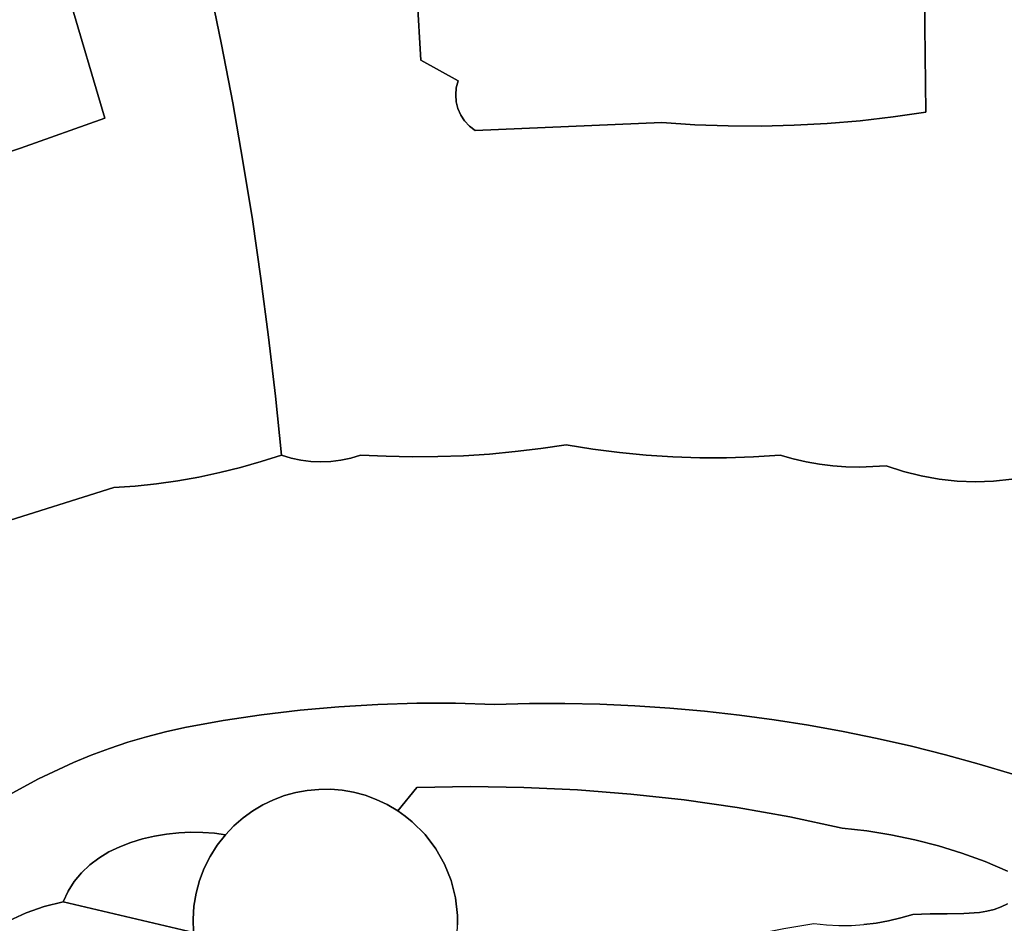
# Model space of a CAD drawing. Header units: inches. Extents: x 37.2 to 70.6, y 17.4 to 61.6.
# Tile 63 of 78: x 41.6 to 44.7, y 48.6 to 51.4. Entities that reach past the tile are written whole.
import ezdxf

# ---------------------------------------------------------------- set-up
doc = ezdxf.new("R2010")
doc.units = ezdxf.units.IN
doc.layers.add('SURFACES_FOR_SKETCHUP', color=7, linetype='Continuous')

msp = doc.modelspace()

# ---------------------------------------------------------------- linework, layer by layer
at = {"layer": 'SURFACES_FOR_SKETCHUP'}
for points, invisible_edges in [([(45.6779, 55.185), (44.4376, 51.646), (44.7688, 50.0227)], 3), ([(43.0085, 52.2614), (42.8478, 51.7562), (43.6194, 51.1265)], 11), ([(43.0085, 52.2614), (43.6194, 51.1265), (44.2802, 51.8824)], 11), ([(44.2837, 51.8256), (44.2802, 51.8824), (43.6194, 51.1265)], 10), ([(44.2895, 51.7695), (44.2837, 51.8256), (43.6194, 51.1265)], 10), ([(43.6194, 51.1265), (43.7227, 51.1196), (44.2895, 51.7695)], 10), ([(44.2981, 51.7143), (44.2895, 51.7695), (43.7227, 51.1196)], 10), ([(42.8478, 51.7562), (42.854, 51.5387), (43.6194, 51.1265)], 10), ([(43.7227, 51.1196), (43.8261, 51.1158), (44.2981, 51.7143)], 10), ([(43.9294, 51.1152), (44.2981, 51.7143), (43.8261, 51.1158)], 3), ([(44.0328, 51.1177), (44.2981, 51.7143), (43.9294, 51.1152)], 3), ([(44.0328, 51.1177), (44.136, 51.1233), (44.2981, 51.7143)], 10), ([(44.3279, 51.688), (44.2981, 51.7143), (44.136, 51.1233)], 10), ([(44.136, 51.1233), (44.239, 51.1321), (44.3279, 51.688)], 10), ([(44.3617, 51.6676), (44.3279, 51.688), (44.239, 51.1321)], 10), ([(44.3417, 51.144), (44.3617, 51.6676), (44.239, 51.1321)], 3), ([(44.3617, 51.6676), (44.3417, 51.144), (44.3985, 51.6535)], 3), ([(44.4441, 51.159), (44.3985, 51.6535), (44.3417, 51.144)], 3), ([(44.4441, 51.159), (44.4376, 51.646), (44.3985, 51.6535)], 8), ([(44.4441, 51.159), (44.7688, 50.0227), (44.4376, 51.646)], 3), ([(41.3503, 50.9589), (41.6157, 51.0462), (41.5953, 51.6349)], 10), ([(41.5953, 51.6349), (41.6157, 51.0462), (41.7493, 51.5811)], 3), ([(41.8792, 51.1395), (41.7493, 51.5811), (41.6157, 51.0462)], 2), ([(42.207, 51.5517), (41.7493, 51.5811), (42.2443, 51.3702)], 3), ([(41.8792, 51.1395), (42.2443, 51.3702), (41.7493, 51.5811)], 3), ([(42.2443, 51.3702), (42.854, 51.5387), (42.207, 51.5517)], 3), ([(42.854, 51.5387), (42.2443, 51.3702), (42.8662, 51.3213)], 3), ([(42.854, 51.5387), (42.8662, 51.3213), (42.9831, 51.2564)], 8), ([(42.9831, 51.2564), (43.6194, 51.1265), (42.854, 51.5387)], 11), ([(42.2789, 51.1882), (42.2443, 51.3702), (41.8792, 51.1395)], 10), ([(42.2789, 51.1882), (42.8662, 51.3213), (42.2443, 51.3702)], 3), ([(42.311, 51.0058), (42.8662, 51.3213), (42.2789, 51.1882)], 3), ([(42.8662, 51.3213), (42.311, 51.0058), (42.9825, 51.1697)], 11), ([(42.9773, 51.2346), (42.9831, 51.2564), (42.8662, 51.3213)], 8), ([(42.9754, 51.2125), (42.9773, 51.2346), (42.8662, 51.3213)], 10), ([(42.9772, 51.1908), (42.9754, 51.2125), (42.8662, 51.3213)], 10), ([(42.9825, 51.1697), (42.9772, 51.1908), (42.8662, 51.3213)], 10), ([(42.9773, 51.2346), (42.9772, 51.1908), (42.9831, 51.2564)], 3), ([(42.9825, 51.1697), (42.9831, 51.2564), (42.9772, 51.1908)], 3), ([(43.036, 51.1015), (42.9831, 51.2564), (42.9825, 51.1697)], 11), ([(43.6194, 51.1265), (42.9831, 51.2564), (43.036, 51.1015)], 3), ([(42.9773, 51.2346), (42.9754, 51.2125), (42.9772, 51.1908)], 8), ([(42.311, 51.0058), (42.2789, 51.1882), (41.8792, 51.1395)], 10), ([(42.9825, 51.1697), (42.311, 51.0058), (42.9912, 51.1498)], 3), ([(42.3403, 50.8229), (42.9912, 51.1498), (42.311, 51.0058)], 3), ([(42.9912, 51.1498), (42.3403, 50.8229), (43.0031, 51.1316)], 3), ([(42.9912, 51.1498), (43.036, 51.1015), (42.9825, 51.1697)], 3), ([(43.0181, 51.1153), (43.036, 51.1015), (42.9912, 51.1498)], 10), ([(42.9912, 51.1498), (43.0031, 51.1316), (43.0181, 51.1153)], 8), ([(44.32, 50.0544), (44.3743, 50.0364), (44.4441, 51.159)], 10), ([(44.4441, 51.159), (44.3417, 51.144), (44.32, 50.0544)], 10), ([(44.4296, 50.0223), (44.4441, 51.159), (44.3743, 50.0364)], 3), ([(44.4296, 50.0223), (44.4856, 50.0123), (44.4441, 51.159)], 10), ([(44.5989, 50.0043), (44.6557, 50.0063), (44.4441, 51.159)], 10), ([(44.5421, 50.0063), (44.5989, 50.0043), (44.4441, 51.159)], 10), ([(44.7124, 50.0125), (44.4441, 51.159), (44.6557, 50.0063)], 3), ([(44.4856, 50.0123), (44.5421, 50.0063), (44.4441, 51.159)], 10), ([(44.7688, 50.0227), (44.4441, 51.159), (44.7124, 50.0125)], 3), ([(41.8792, 51.1395), (41.6157, 51.0462), (42.3403, 50.8229)], 10), ([(42.311, 51.0058), (41.8792, 51.1395), (42.3403, 50.8229)], 3), ([(43.0031, 51.1316), (42.3403, 50.8229), (43.0181, 51.1153)], 3), ([(42.367, 50.6396), (43.0181, 51.1153), (42.3403, 50.8229)], 3), ([(43.0181, 51.1153), (42.367, 50.6396), (43.036, 51.1015)], 3), ([(43.036, 51.1015), (43.3206, 50.1199), (43.6194, 51.1265)], 3), ([(43.4035, 50.1064), (43.6194, 51.1265), (43.3206, 50.1199)], 3), ([(43.4867, 50.0955), (43.6194, 51.1265), (43.4035, 50.1064)], 3), ([(43.5701, 50.0873), (43.6194, 51.1265), (43.4867, 50.0955)], 3), ([(43.6194, 51.1265), (43.5701, 50.0873), (43.7227, 51.1196)], 3), ([(43.6538, 50.0819), (43.7227, 51.1196), (43.5701, 50.0873)], 3), ([(43.7375, 50.0791), (43.7227, 51.1196), (43.6538, 50.0819)], 3), ([(43.7227, 51.1196), (43.7375, 50.0791), (43.8261, 51.1158)], 3), ([(43.8214, 50.079), (43.8261, 51.1158), (43.7375, 50.0791)], 3), ([(43.9052, 50.0817), (43.8261, 51.1158), (43.8214, 50.079)], 3), ([(43.8261, 51.1158), (43.9052, 50.0817), (43.9294, 51.1152)], 3), ([(43.989, 50.087), (43.9294, 51.1152), (43.9052, 50.0817)], 3), ([(43.9294, 51.1152), (43.989, 50.087), (44.0328, 51.1177)], 3), ([(43.989, 50.087), (44.0294, 50.0758), (44.136, 51.1233)], 10), ([(44.0328, 51.1177), (43.989, 50.087), (44.136, 51.1233)], 3), ([(44.0294, 50.0758), (44.0702, 50.0666), (44.136, 51.1233)], 10), ([(44.1114, 50.0594), (44.136, 51.1233), (44.0702, 50.0666)], 3), ([(44.1529, 50.0543), (44.136, 51.1233), (44.1114, 50.0594)], 3), ([(44.239, 51.1321), (44.136, 51.1233), (44.2363, 50.0502)], 10), ([(44.1945, 50.0512), (44.2363, 50.0502), (44.136, 51.1233)], 10), ([(44.1529, 50.0543), (44.1945, 50.0512), (44.136, 51.1233)], 10), ([(44.2782, 50.0513), (44.239, 51.1321), (44.2363, 50.0502)], 3), ([(44.3417, 51.144), (44.239, 51.1321), (44.32, 50.0544)], 10), ([(44.32, 50.0544), (44.239, 51.1321), (44.2782, 50.0513)], 3), ([(42.3911, 50.4559), (43.036, 51.1015), (42.367, 50.6396)], 3), ([(43.036, 51.1015), (42.3911, 50.4559), (42.9196, 50.0827)], 11), ([(43.0002, 50.0856), (43.036, 51.1015), (42.9196, 50.0827)], 3), ([(43.0806, 50.0908), (43.036, 51.1015), (43.0002, 50.0856)], 3), ([(43.3206, 50.1199), (43.036, 51.1015), (43.2408, 50.108)], 3), ([(43.1608, 50.0983), (43.036, 51.1015), (43.0806, 50.0908)], 3), ([(43.2408, 50.108), (43.036, 51.1015), (43.1608, 50.0983)], 3), ([(41.6157, 51.0462), (41.3503, 50.9589), (41.908, 49.9859)], 10), ([(41.6157, 51.0462), (41.908, 49.9859), (42.367, 50.6396)], 11), ([(42.367, 50.6396), (42.3403, 50.8229), (41.6157, 51.0462)], 10), ([(41.908, 49.9859), (41.3503, 50.9589), (41.3725, 49.8185)], 3), ([(42.367, 50.6396), (41.908, 49.9859), (42.3911, 50.4559)], 3), ([(41.9747, 49.9907), (42.3911, 50.4559), (41.908, 49.9859)], 3), ([(42.0412, 49.9978), (42.3911, 50.4559), (41.9747, 49.9907)], 3), ([(42.1073, 50.0071), (42.3911, 50.4559), (42.0412, 49.9978)], 3), ([(42.1731, 50.0187), (42.3911, 50.4559), (42.1073, 50.0071)], 3), ([(42.3911, 50.4559), (42.1731, 50.0187), (42.4124, 50.2719)], 3), ([(42.8391, 50.0821), (42.3911, 50.4559), (42.7585, 50.0837)], 3), ([(42.4124, 50.2719), (42.6779, 50.0876), (42.3911, 50.4559)], 3), ([(42.7585, 50.0837), (42.3911, 50.4559), (42.6779, 50.0876)], 3), ([(42.8391, 50.0821), (42.9196, 50.0827), (42.3911, 50.4559)], 10), ([(42.2384, 50.0326), (42.4124, 50.2719), (42.1731, 50.0187)], 3), ([(42.3032, 50.0487), (42.4124, 50.2719), (42.2384, 50.0326)], 3), ([(42.3675, 50.067), (42.4124, 50.2719), (42.3032, 50.0487)], 3), ([(42.4311, 50.0876), (42.4124, 50.2719), (42.3675, 50.067)], 2), ([(42.5858, 50.0676), (42.6169, 50.0716), (42.4124, 50.2719)], 10), ([(42.5545, 50.0663), (42.5858, 50.0676), (42.4124, 50.2719)], 10), ([(42.4614, 50.0783), (42.4921, 50.0716), (42.4124, 50.2719)], 10), ([(42.4311, 50.0876), (42.4614, 50.0783), (42.4124, 50.2719)], 2), ([(42.6779, 50.0876), (42.4124, 50.2719), (42.6476, 50.0783)], 3), ([(42.6476, 50.0783), (42.4124, 50.2719), (42.6169, 50.0716)], 3), ([(42.5232, 50.0676), (42.4124, 50.2719), (42.4921, 50.0716)], 3), ([(42.5545, 50.0663), (42.4124, 50.2719), (42.5232, 50.0676)], 3), ([(43.1608, 50.0983), (43.2063, 49.3111), (43.2408, 50.108)], 3), ([(43.3159, 49.3113), (43.2408, 50.108), (43.2063, 49.3111)], 3), ([(43.4035, 50.1064), (43.3206, 50.1199), (43.2408, 50.108)], 8), ([(43.4035, 50.1064), (43.2408, 50.108), (43.3159, 49.3113)], 11), ([(43.3159, 49.3113), (43.4254, 49.3091), (43.4035, 50.1064)], 10), ([(43.4867, 50.0955), (43.4035, 50.1064), (43.4254, 49.3091)], 10), ([(42.4614, 50.0783), (42.4311, 50.0876), (42.3675, 50.067)], 8), ([(42.4614, 50.0783), (42.3675, 50.067), (42.4921, 50.0716)], 3), ([(42.4921, 50.0716), (42.3675, 50.067), (42.4896, 49.2907)], 11), ([(42.4921, 50.0716), (42.4896, 49.2907), (42.5232, 50.0676)], 3), ([(42.5858, 50.0676), (42.732, 49.3087), (42.6169, 50.0716)], 3), ([(42.6169, 50.0716), (42.732, 49.3087), (42.6476, 50.0783)], 3), ([(42.7585, 50.0837), (42.6779, 50.0876), (42.6476, 50.0783)], 8), ([(42.6476, 50.0783), (42.732, 49.3087), (42.7585, 50.0837)], 11), ([(42.8535, 49.3122), (42.7585, 50.0837), (42.732, 49.3087)], 3), ([(42.8391, 50.0821), (42.7585, 50.0837), (42.8535, 49.3122)], 10), ([(42.9196, 50.0827), (42.8391, 50.0821), (42.8535, 49.3122)], 10), ([(42.9751, 49.3121), (42.9196, 50.0827), (42.8535, 49.3122)], 3), ([(42.9196, 50.0827), (42.9751, 49.3121), (43.0002, 50.0856)], 3), ([(43.0967, 49.3084), (43.0002, 50.0856), (42.9751, 49.3121)], 3), ([(43.0002, 50.0856), (43.0967, 49.3084), (43.0806, 50.0908)], 3), ([(43.0806, 50.0908), (43.2063, 49.3111), (43.1608, 50.0983)], 3), ([(43.2063, 49.3111), (43.0806, 50.0908), (43.0967, 49.3084)], 3), ([(43.5701, 50.0873), (43.4867, 50.0955), (43.4254, 49.3091)], 10), ([(43.4254, 49.3091), (43.5347, 49.3044), (43.5701, 50.0873)], 10), ([(43.6538, 50.0819), (43.5701, 50.0873), (43.5347, 49.3044)], 10), ([(43.6538, 50.0819), (43.5347, 49.3044), (43.6439, 49.2972)], 9), ([(43.6538, 50.0819), (43.6439, 49.2972), (43.7375, 50.0791)], 3), ([(43.7528, 49.2875), (43.7375, 50.0791), (43.6439, 49.2972)], 3), ([(43.7375, 50.0791), (43.7528, 49.2875), (43.8214, 50.079)], 3), ([(43.8614, 49.2754), (43.8214, 50.079), (43.7528, 49.2875)], 3), ([(43.8214, 50.079), (43.8614, 49.2754), (43.9052, 50.0817)], 3), ([(43.9052, 50.0817), (43.8614, 49.2754), (44.0294, 50.0758)], 11), ([(44.0294, 50.0758), (43.8614, 49.2754), (44.0702, 50.0666)], 3), ([(44.0294, 50.0758), (43.989, 50.087), (43.9052, 50.0817)], 8), ([(42.2384, 50.0326), (42.3689, 49.2763), (42.3032, 50.0487)], 3), ([(42.3032, 50.0487), (42.4896, 49.2907), (42.3675, 50.067)], 3), ([(42.4896, 49.2907), (42.3032, 50.0487), (42.3689, 49.2763)], 3), ([(42.6106, 49.3015), (42.5232, 50.0676), (42.4896, 49.2907)], 3), ([(42.5232, 50.0676), (42.6106, 49.3015), (42.5545, 50.0663)], 3), ([(42.5545, 50.0663), (42.6106, 49.3015), (42.5858, 50.0676)], 3), ([(42.732, 49.3087), (42.5858, 50.0676), (42.6106, 49.3015)], 3), ([(43.9697, 49.2608), (44.0702, 50.0666), (43.8614, 49.2754)], 3), ([(44.0702, 50.0666), (43.9697, 49.2608), (44.1114, 50.0594)], 3), ([(44.1114, 50.0594), (43.9697, 49.2608), (44.1529, 50.0543)], 3), ([(44.0777, 49.2437), (44.1529, 50.0543), (43.9697, 49.2608)], 3), ([(44.1529, 50.0543), (44.0777, 49.2437), (44.1945, 50.0512)], 3), ([(44.1852, 49.2243), (44.1945, 50.0512), (44.0777, 49.2437)], 3), ([(44.1945, 50.0512), (44.1852, 49.2243), (44.2363, 50.0502)], 3), ([(44.2363, 50.0502), (44.1852, 49.2243), (44.3743, 50.0364)], 11), ([(44.3743, 50.0364), (44.2782, 50.0513), (44.2363, 50.0502)], 9), ([(44.3743, 50.0364), (44.32, 50.0544), (44.2782, 50.0513)], 8), ([(42.1073, 50.0071), (42.2486, 49.2583), (42.1731, 50.0187)], 3), ([(42.1731, 50.0187), (42.3689, 49.2763), (42.2384, 50.0326)], 3), ([(42.3689, 49.2763), (42.1731, 50.0187), (42.2486, 49.2583)], 3), ([(44.3743, 50.0364), (44.1852, 49.2243), (44.4296, 50.0223)], 3), ([(44.2923, 49.2023), (44.4296, 50.0223), (44.1852, 49.2243)], 3), ([(44.4296, 50.0223), (44.2923, 49.2023), (44.4856, 50.0123)], 3), ([(44.3989, 49.178), (44.4856, 50.0123), (44.2923, 49.2023)], 3), ([(44.4856, 50.0123), (44.3989, 49.178), (44.5421, 50.0063)], 3), ([(44.838, 49.9885), (44.7124, 50.0125), (44.6557, 50.0063)], 9), ([(41.3725, 49.8185), (41.8939, 49.1711), (41.908, 49.9859)], 3), ([(41.9514, 49.1903), (41.908, 49.9859), (41.8939, 49.1711)], 3), ([(41.908, 49.9859), (42.069, 49.2231), (41.9747, 49.9907)], 3), ([(42.069, 49.2231), (41.908, 49.9859), (42.0098, 49.2076)], 3), ([(42.0098, 49.2076), (41.908, 49.9859), (41.9514, 49.1903)], 3), ([(41.9747, 49.9907), (42.1289, 49.2367), (42.0412, 49.9978)], 3), ([(42.1289, 49.2367), (41.9747, 49.9907), (42.069, 49.2231)], 3), ([(42.0412, 49.9978), (42.2486, 49.2583), (42.1073, 50.0071)], 3), ([(42.2486, 49.2583), (42.0412, 49.9978), (42.1289, 49.2367)], 3), ([(44.5421, 50.0063), (44.3989, 49.178), (44.5989, 50.0043)], 3), ([(44.505, 49.1512), (44.5989, 50.0043), (44.3989, 49.178)], 3), ([(44.6106, 49.122), (44.6557, 50.0063), (44.505, 49.1512)], 3), ([(44.5989, 50.0043), (44.505, 49.1512), (44.6557, 50.0063)], 3), ([(44.6557, 50.0063), (44.6106, 49.122), (44.9087, 49.9581)], 11), ([(44.838, 49.9885), (44.6557, 50.0063), (44.9087, 49.9581)], 3), ([(44.7155, 49.0904), (44.9087, 49.9581), (44.6106, 49.122)], 3), ([(41.2549, 49.7644), (41.6722, 49.0766), (41.3725, 49.8185)], 3), ([(41.7812, 49.1273), (41.3725, 49.8185), (41.6722, 49.0766)], 3), ([(41.8371, 49.1501), (41.3725, 49.8185), (41.7812, 49.1273)], 3), ([(41.8939, 49.1711), (41.3725, 49.8185), (41.8371, 49.1501)], 3), ([(41.6722, 49.0766), (41.2549, 49.7644), (41.5671, 49.0193)], 3), ([(42.4896, 49.2907), (42.5475, 49.0433), (42.6106, 49.3015)], 3), ([(42.584, 49.0435), (42.6106, 49.3015), (42.5475, 49.0433)], 3), ([(42.6204, 49.0405), (42.6106, 49.3015), (42.584, 49.0435)], 3), ([(42.6106, 49.3015), (42.6566, 49.0343), (42.732, 49.3087)], 3), ([(42.6566, 49.0343), (42.6106, 49.3015), (42.6204, 49.0405)], 3), ([(42.6923, 49.0248), (42.732, 49.3087), (42.6566, 49.0343)], 3), ([(42.8537, 49.0486), (42.732, 49.3087), (42.6923, 49.0248)], 11), ([(42.732, 49.3087), (42.8537, 49.0486), (42.8535, 49.3122)], 3), ([(42.8535, 49.3122), (42.8537, 49.0486), (42.9751, 49.3121)], 3), ([(43.0212, 49.0517), (42.9751, 49.3121), (42.8537, 49.0486)], 3), ([(42.9751, 49.3121), (43.0212, 49.0517), (43.0967, 49.3084)], 3), ([(43.1885, 49.0494), (43.0967, 49.3084), (43.0212, 49.0517)], 3), ([(43.0967, 49.3084), (43.1885, 49.0494), (43.2063, 49.3111)], 3), ([(43.2063, 49.3111), (43.1885, 49.0494), (43.3159, 49.3113)], 3), ([(43.3556, 49.0417), (43.3159, 49.3113), (43.1885, 49.0494)], 3), ([(43.3159, 49.3113), (43.3556, 49.0417), (43.4254, 49.3091)], 3), ([(43.3556, 49.0417), (43.5223, 49.0285), (43.4254, 49.3091)], 10), ([(43.5347, 49.3044), (43.4254, 49.3091), (43.5223, 49.0285)], 10), ([(43.6439, 49.2972), (43.5347, 49.3044), (43.5223, 49.0285)], 10), ([(42.2486, 49.2583), (42.4063, 49.0108), (42.3689, 49.2763)], 3), ([(42.3689, 49.2763), (42.4756, 49.0333), (42.4896, 49.2907)], 3), ([(42.4756, 49.0333), (42.3689, 49.2763), (42.4405, 49.0236)], 3), ([(42.4405, 49.0236), (42.3689, 49.2763), (42.4063, 49.0108)], 3), ([(42.5113, 49.0399), (42.4896, 49.2907), (42.4756, 49.0333)], 3), ([(42.5475, 49.0433), (42.4896, 49.2907), (42.5113, 49.0399)], 3), ([(43.5223, 49.0285), (43.6885, 49.01), (43.6439, 49.2972)], 10), ([(43.7528, 49.2875), (43.6439, 49.2972), (43.6885, 49.01)], 10), ([(43.8614, 49.2754), (43.7528, 49.2875), (43.6885, 49.01)], 10), ([(43.6885, 49.01), (43.8541, 48.9862), (43.8614, 49.2754)], 10), ([(43.9697, 49.2608), (43.8614, 49.2754), (43.8541, 48.9862)], 10), ([(42.1289, 49.2367), (42.3111, 48.9542), (42.2486, 49.2583)], 3), ([(42.3413, 48.9761), (42.2486, 49.2583), (42.3111, 48.9542)], 3), ([(42.4063, 49.0108), (42.2486, 49.2583), (42.3731, 48.995)], 3), ([(42.3731, 48.995), (42.2486, 49.2583), (42.3413, 48.9761)], 3), ([(43.8541, 48.9862), (44.0189, 48.957), (43.9697, 49.2608)], 10), ([(43.9697, 49.2608), (44.0189, 48.957), (44.0777, 49.2437)], 3), ([(44.0777, 49.2437), (44.0189, 48.957), (44.1852, 49.2243)], 3), ([(41.9514, 49.1903), (42.0346, 48.8971), (42.0098, 49.2076)], 3), ([(42.0098, 49.2076), (42.1105, 48.9074), (42.069, 49.2231)], 3), ([(42.0725, 48.9034), (42.0098, 49.2076), (42.0346, 48.8971)], 3), ([(42.1105, 48.9074), (42.0098, 49.2076), (42.0725, 48.9034)], 3), ([(42.069, 49.2231), (42.1483, 48.9091), (42.1289, 49.2367)], 3), ([(42.1483, 48.9091), (42.069, 49.2231), (42.1105, 48.9074)], 3), ([(42.1483, 48.9091), (42.1854, 48.9086), (42.1289, 49.2367)], 10), ([(42.3111, 48.9542), (42.1289, 49.2367), (42.1854, 48.9086)], 11), ([(44.1828, 48.9224), (44.1852, 49.2243), (44.0189, 48.957)], 3), ([(44.1852, 49.2243), (44.1828, 48.9224), (44.2923, 49.2023)], 3), ([(41.8939, 49.1711), (41.9973, 48.8885), (41.9514, 49.1903)], 3), ([(42.0346, 48.8971), (41.9514, 49.1903), (41.9973, 48.8885)], 3), ([(44.2591, 48.9137), (44.2923, 49.2023), (44.1828, 48.9224)], 3), ([(44.2923, 49.2023), (44.2591, 48.9137), (44.3989, 49.178)], 3), ([(44.3347, 48.9015), (44.3989, 49.178), (44.2591, 48.9137)], 3), ([(44.4097, 48.8857), (44.3989, 49.178), (44.3347, 48.9015)], 3), ([(44.3989, 49.178), (44.4097, 48.8857), (44.505, 49.1512)], 3), ([(41.8371, 49.1501), (41.7812, 49.1273), (41.9258, 48.8638)], 10), ([(41.8371, 49.1501), (41.9609, 48.8774), (41.8939, 49.1711)], 3), ([(41.8371, 49.1501), (41.9258, 48.8638), (41.9609, 48.8774)], 9), ([(41.9973, 48.8885), (41.8939, 49.1711), (41.9609, 48.8774)], 3), ([(44.4097, 48.8857), (44.4837, 48.8664), (44.505, 49.1512)], 10), ([(44.6106, 49.122), (44.505, 49.1512), (44.4837, 48.8664)], 10), ([(41.7812, 49.1273), (41.6722, 49.0766), (41.861, 48.8287)], 10), ([(41.861, 48.8287), (41.8923, 48.8476), (41.7812, 49.1273)], 10), ([(41.8923, 48.8476), (41.9258, 48.8638), (41.7812, 49.1273)], 10), ([(44.4837, 48.8664), (44.5568, 48.8436), (44.6106, 49.122)], 10), ([(44.7155, 49.0904), (44.6106, 49.122), (44.5568, 48.8436)], 10), ([(44.5568, 48.8436), (44.6287, 48.8174), (44.7155, 49.0904)], 10), ([(44.6287, 48.8174), (44.6994, 48.7878), (44.7155, 49.0904)], 10), ([(41.5671, 49.0193), (41.8062, 48.7826), (41.6722, 49.0766)], 3), ([(41.8322, 48.807), (41.6722, 49.0766), (41.8062, 48.7826)], 3), ([(41.8322, 48.807), (41.861, 48.8287), (41.6722, 49.0766)], 10), ([(42.1753, 48.7587), (42.3045, 48.3124), (42.5113, 49.0399)], 11), ([(42.2561, 48.9015), (42.1753, 48.7587), (42.5113, 49.0399)], 11), ([(42.5113, 49.0399), (42.4756, 49.0333), (42.2561, 48.9015)], 10), ([(42.2561, 48.9015), (42.4756, 49.0333), (42.2826, 48.9293)], 3), ([(42.4756, 49.0333), (42.4405, 49.0236), (42.2826, 48.9293)], 10), ([(42.4405, 49.0236), (42.4063, 49.0108), (42.2826, 48.9293)], 10), ([(42.5113, 49.0399), (42.3045, 48.3124), (42.9795, 48.5919)], 11), ([(42.5113, 49.0399), (42.7946, 48.9762), (42.5475, 49.0433)], 3), ([(42.7946, 48.9762), (42.5113, 49.0399), (42.9404, 48.8098)], 11), ([(42.9404, 48.8098), (42.5113, 49.0399), (42.9795, 48.5919)], 11), ([(42.5475, 49.0433), (42.7615, 48.9958), (42.584, 49.0435)], 3), ([(42.7615, 48.9958), (42.5475, 49.0433), (42.7946, 48.9762)], 3), ([(42.584, 49.0435), (42.7615, 48.9958), (42.6204, 49.0405)], 3), ([(42.6566, 49.0343), (42.6204, 49.0405), (42.7273, 49.0119)], 10), ([(42.7615, 48.9958), (42.7273, 49.0119), (42.6204, 49.0405)], 10), ([(42.7273, 49.0119), (42.6923, 49.0248), (42.6566, 49.0343)], 8), ([(42.6923, 49.0248), (42.7273, 49.0119), (42.8537, 49.0486)], 10), ([(42.7273, 49.0119), (42.7615, 48.9958), (42.8537, 49.0486)], 10), ([(42.7615, 48.9958), (42.7946, 48.9762), (42.8537, 49.0486)], 8), ([(42.7946, 48.9762), (42.8179, 48.9597), (42.8537, 49.0486)], 2), ([(42.8179, 48.9597), (42.8399, 48.9419), (42.8537, 49.0486)], 10), ([(42.8399, 48.9419), (42.8795, 48.9022), (42.8537, 49.0486)], 10), ([(43.0212, 49.0517), (42.8537, 49.0486), (42.8795, 48.9022)], 10), ([(43.0212, 49.0517), (42.8795, 48.9022), (42.9132, 48.8579)], 9), ([(43.0212, 49.0517), (42.9132, 48.8579), (42.9404, 48.8098)], 9), ([(43.0212, 49.0517), (42.9404, 48.8098), (43.1885, 49.0494)], 3), ([(42.9611, 48.7584), (43.1885, 49.0494), (42.9404, 48.8098)], 3), ([(42.9747, 48.7045), (43.1885, 49.0494), (42.9611, 48.7584)], 3), ([(43.1885, 49.0494), (42.9747, 48.7045), (43.3556, 49.0417)], 3), ([(43.3556, 49.0417), (42.9747, 48.7045), (43.3585, 48.424)], 11), ([(43.3556, 49.0417), (43.5379, 48.4895), (43.5223, 49.0285)], 3), ([(43.5379, 48.4895), (43.3556, 49.0417), (43.4478, 48.458)], 3), ([(43.4478, 48.458), (43.3556, 49.0417), (43.3585, 48.424)], 3), ([(43.5223, 49.0285), (43.6289, 48.5184), (43.6885, 49.01)], 3), ([(43.6289, 48.5184), (43.5223, 49.0285), (43.5379, 48.4895)], 3), ([(41.4662, 48.9555), (41.6903, 48.6773), (41.5671, 49.0193)], 3), ([(41.8062, 48.7826), (41.5671, 49.0193), (41.7834, 48.7552)], 3), ([(41.7834, 48.7552), (41.5671, 49.0193), (41.6903, 48.6773)], 11), ([(42.2826, 48.9293), (42.4063, 49.0108), (42.3111, 48.9542)], 3), ([(42.3731, 48.995), (42.3111, 48.9542), (42.4063, 49.0108)], 3), ([(42.3731, 48.995), (42.3413, 48.9761), (42.3111, 48.9542)], 8), ([(43.7206, 48.5448), (43.6885, 49.01), (43.6289, 48.5184)], 3), ([(43.6885, 49.01), (43.8131, 48.5685), (43.8541, 48.9862)], 3), ([(43.8131, 48.5685), (43.6885, 49.01), (43.7206, 48.5448)], 3), ([(42.7946, 48.9762), (42.9132, 48.8579), (42.8179, 48.9597)], 3), ([(42.9132, 48.8579), (42.7946, 48.9762), (42.9404, 48.8098)], 3), ([(43.8131, 48.5685), (43.9062, 48.5896), (43.8541, 48.9862)], 10), ([(44.0189, 48.957), (43.8541, 48.9862), (43.9062, 48.5896)], 10), ([(41.6335, 48.6574), (41.6903, 48.6773), (41.4662, 48.9555)], 10), ([(41.5793, 48.632), (41.6335, 48.6574), (41.4662, 48.9555)], 10), ([(42.3111, 48.9542), (42.1854, 48.9086), (42.2826, 48.9293)], 3), ([(42.8399, 48.9419), (42.8179, 48.9597), (42.8795, 48.9022)], 2), ([(42.9132, 48.8579), (42.8795, 48.9022), (42.8179, 48.9597)], 10), ([(43.9062, 48.5896), (43.9999, 48.6081), (44.0189, 48.957)], 10), ([(43.9999, 48.6081), (44.0941, 48.6239), (44.0189, 48.957)], 10), ([(44.1828, 48.9224), (44.0189, 48.957), (44.0941, 48.6239)], 10), ([(42.0725, 48.9034), (42.0346, 48.8971), (42.1753, 48.7587)], 10), ([(42.1105, 48.9074), (42.0725, 48.9034), (42.1899, 48.797)], 10), ([(42.1753, 48.7587), (42.1899, 48.797), (42.0725, 48.9034)], 10), ([(42.1483, 48.9091), (42.1105, 48.9074), (42.1899, 48.797)], 10), ([(42.1483, 48.9091), (42.2083, 48.8338), (42.1854, 48.9086)], 3), ([(42.2083, 48.8338), (42.1483, 48.9091), (42.1899, 48.797)], 3), ([(42.1899, 48.797), (42.1753, 48.7587), (42.2561, 48.9015)], 10), ([(42.2215, 48.9061), (42.2826, 48.9293), (42.1854, 48.9086)], 3), ([(42.1854, 48.9086), (42.2304, 48.8687), (42.2215, 48.9061)], 3), ([(42.2304, 48.8687), (42.1854, 48.9086), (42.2083, 48.8338)], 3), ([(42.2561, 48.9015), (42.2304, 48.8687), (42.1899, 48.797)], 10), ([(42.2215, 48.9061), (42.2561, 48.9015), (42.2826, 48.9293)], 8), ([(42.2561, 48.9015), (42.2215, 48.9061), (42.2304, 48.8687)], 2), ([(44.0941, 48.6239), (44.1331, 48.6199), (44.1828, 48.9224)], 10), ([(44.1331, 48.6199), (44.1722, 48.618), (44.1828, 48.9224)], 10), ([(44.2112, 48.6184), (44.1828, 48.9224), (44.1722, 48.618)], 3), ([(44.1828, 48.9224), (44.2112, 48.6184), (44.2591, 48.9137)], 3), ([(44.2502, 48.6209), (44.2591, 48.9137), (44.2112, 48.6184)], 3), ([(44.289, 48.6256), (44.2591, 48.9137), (44.2502, 48.6209)], 3), ([(44.2591, 48.9137), (44.289, 48.6256), (44.3347, 48.9015)], 3), ([(44.3274, 48.6325), (44.3347, 48.9015), (44.289, 48.6256)], 3), ([(44.3655, 48.6416), (44.3347, 48.9015), (44.3274, 48.6325)], 3), ([(44.4097, 48.8857), (44.3347, 48.9015), (44.3655, 48.6416)], 10), ([(41.9609, 48.8774), (41.9258, 48.8638), (42.1577, 48.6785)], 10), ([(41.9973, 48.8885), (41.9609, 48.8774), (42.1645, 48.719)], 10), ([(42.1577, 48.6785), (42.1645, 48.719), (41.9609, 48.8774)], 10), ([(42.0346, 48.8971), (41.9973, 48.8885), (42.1645, 48.719)], 10), ([(42.1753, 48.7587), (42.0346, 48.8971), (42.1645, 48.719)], 3), ([(44.4031, 48.6527), (44.4097, 48.8857), (44.3655, 48.6416)], 3), ([(44.4837, 48.8664), (44.4097, 48.8857), (44.4031, 48.6527)], 10), ([(41.8923, 48.8476), (41.861, 48.8287), (42.1577, 48.6785)], 10), ([(41.9258, 48.8638), (41.8923, 48.8476), (42.1577, 48.6785)], 10), ([(42.2083, 48.8338), (42.1899, 48.797), (42.2304, 48.8687)], 2), ([(44.4572, 48.6545), (44.4837, 48.8664), (44.4031, 48.6527)], 3), ([(44.5105, 48.6545), (44.4837, 48.8664), (44.4572, 48.6545)], 3), ([(44.4837, 48.8664), (44.5105, 48.6545), (44.5568, 48.8436)], 3), ([(44.5621, 48.6551), (44.5568, 48.8436), (44.5105, 48.6545)], 3), ([(44.5568, 48.8436), (44.5621, 48.6551), (44.6287, 48.8174)], 3), ([(41.861, 48.8287), (41.8322, 48.807), (42.155, 48.6372)], 10), ([(42.155, 48.6372), (42.1577, 48.6785), (41.861, 48.8287)], 10), ([(42.9404, 48.8098), (42.9795, 48.5919), (42.9611, 48.7584)], 3), ([(44.6113, 48.6588), (44.6287, 48.8174), (44.5621, 48.6551)], 3), ([(44.6113, 48.6588), (44.6348, 48.6627), (44.6287, 48.8174)], 10), ([(44.6994, 48.7878), (44.6287, 48.8174), (44.6573, 48.6682)], 10), ([(44.6348, 48.6627), (44.6573, 48.6682), (44.6287, 48.8174)], 10), ([(41.8062, 48.7826), (41.7834, 48.7552), (42.155, 48.6372)], 10), ([(41.8322, 48.807), (41.8062, 48.7826), (42.155, 48.6372)], 10), ([(44.6573, 48.6682), (44.6789, 48.6758), (44.6994, 48.7878)], 10), ([(44.6789, 48.6758), (44.6994, 48.6857), (44.6994, 48.7878)], 10), ([(41.6903, 48.6773), (41.7644, 48.7249), (41.7834, 48.7552)], 9), ([(41.7834, 48.7552), (41.7644, 48.7249), (42.155, 48.6372)], 10), ([(42.1753, 48.7587), (42.1645, 48.719), (42.1564, 48.5956)], 10), ([(42.1564, 48.5956), (42.3045, 48.3124), (42.1753, 48.7587)], 11), ([(42.9611, 48.7584), (42.9812, 48.6204), (42.9747, 48.7045)], 3), ([(42.9795, 48.5919), (42.9812, 48.6204), (42.9611, 48.7584)], 10), ([(41.6903, 48.6773), (41.7493, 48.6915), (41.7644, 48.7249)], 8), ([(41.7493, 48.6915), (42.155, 48.6372), (41.7644, 48.7249)], 3), ([(42.1577, 48.6785), (42.155, 48.6372), (42.1645, 48.719)], 2), ([(42.1564, 48.5956), (42.1645, 48.719), (42.155, 48.6372)], 3), ([(41.6903, 48.6773), (42.175, 48.4717), (41.7493, 48.6915)], 3), ([(42.1571, 48.5531), (41.7493, 48.6915), (42.1634, 48.5116)], 3), ([(42.1571, 48.5531), (42.1564, 48.5956), (41.7493, 48.6915)], 8), ([(42.1634, 48.5116), (41.7493, 48.6915), (42.175, 48.4717)], 3), ([(41.7493, 48.6915), (42.1564, 48.5956), (42.155, 48.6372)], 8), ([(42.9809, 48.6488), (42.9747, 48.7045), (42.9812, 48.6204)], 2), ([(42.9809, 48.6488), (43.3585, 48.424), (42.9747, 48.7045)], 3), ([(44.6994, 48.6857), (44.6789, 48.6758), (44.8388, 48.2751)], 10), ([(41.5142, 48.0047), (41.5537, 47.9702), (41.6903, 48.6773)], 10), ([(41.6903, 48.6773), (41.6335, 48.6574), (41.5142, 48.0047)], 10), ([(41.6335, 48.6574), (41.5793, 48.632), (41.5142, 48.0047)], 10), ([(42.1918, 48.4338), (41.6903, 48.6773), (41.5537, 47.9702)], 11), ([(42.175, 48.4717), (41.6903, 48.6773), (42.1918, 48.4338)], 3), ([(44.4572, 48.6545), (44.4031, 48.6527), (44.3655, 48.6416)], 8), ([(44.4572, 48.6545), (44.3655, 48.6416), (44.3862, 48.2431)], 11), ([(44.3862, 48.2431), (44.5367, 48.258), (44.4572, 48.6545)], 10), ([(44.5105, 48.6545), (44.4572, 48.6545), (44.5367, 48.258)], 10), ([(44.5621, 48.6551), (44.5105, 48.6545), (44.5367, 48.258)], 10), ([(44.5367, 48.258), (44.6876, 48.2686), (44.5621, 48.6551)], 10), ([(44.6113, 48.6588), (44.5621, 48.6551), (44.6876, 48.2686)], 10), ([(44.6348, 48.6627), (44.6113, 48.6588), (44.6876, 48.2686)], 10), ([(44.6573, 48.6682), (44.6348, 48.6627), (44.6876, 48.2686)], 10), ([(44.6876, 48.2686), (44.6789, 48.6758), (44.6573, 48.6682)], 9), ([(44.6876, 48.2686), (44.8388, 48.2751), (44.6789, 48.6758)], 10), ([(42.9812, 48.6204), (43.3585, 48.424), (42.9809, 48.6488)], 3), ([(44.289, 48.6256), (44.2502, 48.6209), (44.3862, 48.2431)], 10), ([(44.3274, 48.6325), (44.289, 48.6256), (44.3862, 48.2431)], 10), ([(44.3655, 48.6416), (44.3274, 48.6325), (44.3862, 48.2431)], 10)]:
    msp.add_3dface(points, dxfattribs=dict(at, invisible_edges=invisible_edges))

doc.saveas('drawing.dxf')
